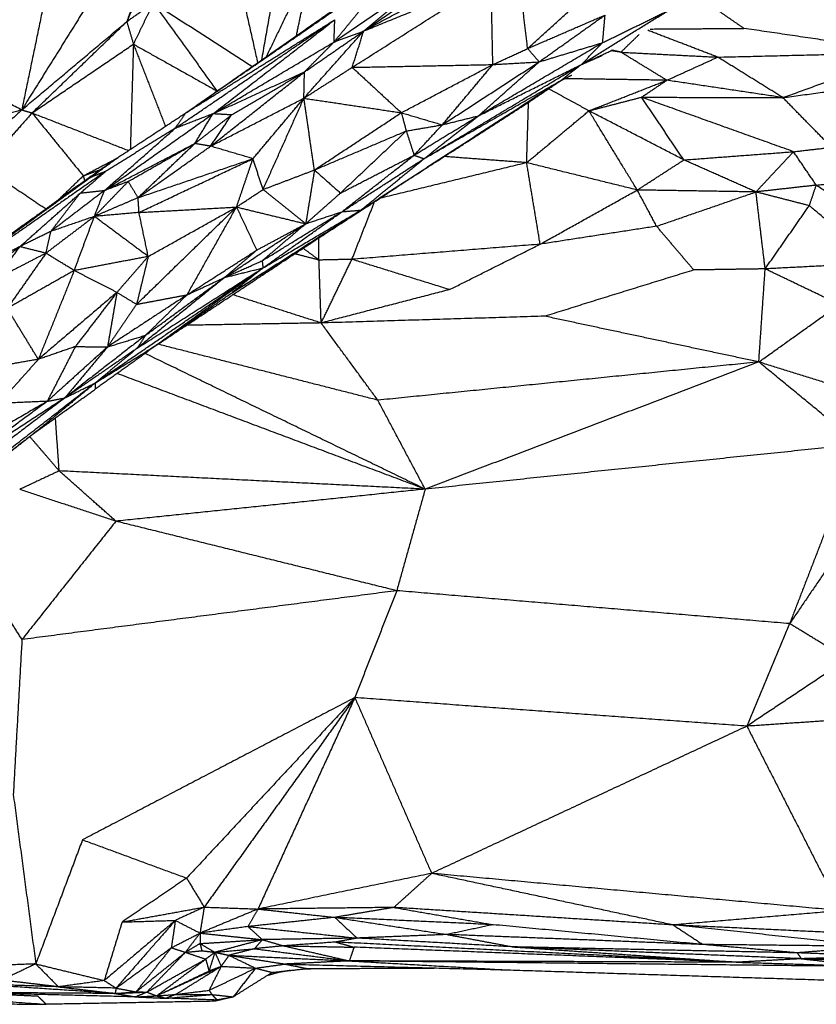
# Model space of a CAD drawing. Header units: millimetres. Extents: x 37.9 to 74.1, y 0 to 92.1.
# Tile 10 of 51: x 62.3 to 68.4, y 46.5 to 54.1. Entities that reach past the tile are written whole.
import ezdxf

# ---------------------------------------------------------------- set-up
doc = ezdxf.new("R2010")
doc.units = ezdxf.units.MM
doc.header["$MEASUREMENT"] = 0
doc.layers.add('Make2D$visible$lines', color=7, linetype='Continuous', true_color=0x000000)

msp = doc.modelspace()

# ---------------------------------------------------------------- linework, layer by layer
at = {"layer": 'Make2D$visible$lines'}
for points in [[(63.8458, 55.5959), (63.5013, 54.8187), (63.1569, 54.0414)], [(63.6336, 55.4144), (62.9947, 54.3912), (62.3559, 53.3679)], [(63.6336, 55.4144), (63.3952, 54.7279), (63.1569, 54.0414)], [(63.6087, 53.3458), (64.6718, 54.0882), (65.735, 54.8306)], [(64.3887, 54.8972), (64.2865, 54.3225), (64.1843, 53.7478)], [(63.6087, 53.3458), (64.6304, 54.0516), (65.6521, 54.7574)], [(63.9544, 54.623), (64.0547, 54.1752), (64.155, 53.7273)], [(64.9644, 53.9698), (65.3734, 54.2509), (65.7823, 54.5319)], [(64.2229, 53.7747), (64.3927, 54.1271), (64.5625, 54.4794)], [(64.5625, 54.4794), (64.5057, 54.206), (64.4489, 53.9326)], [(64.9644, 53.9698), (65.4479, 54.2323), (65.9313, 54.4948)], [(66.2148, 53.8361), (66.176, 54.1609), (66.1373, 54.4857)], [(62.5684, 54.3922), (62.0581, 54.0819), (61.5479, 53.7717)], [(62.5684, 54.3922), (62.4621, 53.8801), (62.3559, 53.3679)], [(64.738, 53.8856), (65.096, 54.1319), (65.454, 54.3782)], [(64.9644, 53.9698), (65.2092, 54.174), (65.454, 54.3782)], [(64.8765, 53.6923), (65.4061, 54.028), (65.9358, 54.3637)], [(64.9644, 53.9698), (65.4501, 54.1667), (65.9358, 54.3637)], [(65.9493, 53.7137), (65.9426, 54.0387), (65.9358, 54.3637)], [(66.2148, 53.8361), (66.4842, 54.0806), (66.7535, 54.3251)], [(63.1569, 54.0414), (63.2585, 54.1133), (63.36, 54.1851)], [(63.36, 54.1851), (63.2838, 54.0272), (63.2077, 53.8693)], [(63.36, 54.1851), (63.602, 53.8492), (63.8441, 53.5132)], [(63.36, 54.1851), (63.7372, 53.942), (64.1144, 53.699)], [(64.738, 53.8856), (64.8644, 54.04), (64.9908, 54.1944)], [(67.8641, 53.9896), (67.7247, 54.0859), (67.5854, 54.1823)], [(66.2148, 53.8361), (66.509, 53.9633), (66.8032, 54.0905)], [(66.3027, 53.7344), (66.5529, 53.9124), (66.8032, 54.0905)], [(66.6254, 53.7144), (66.9517, 53.9176), (67.278, 54.1208)], [(66.7844, 53.8799), (67.0312, 54.0003), (67.278, 54.1208)], [(66.8032, 54.0905), (66.7938, 53.9852), (66.7844, 53.8799)], [(62.3559, 53.3679), (62.7564, 53.7047), (63.1569, 54.0414)], [(62.4349, 53.3447), (62.7959, 53.693), (63.1569, 54.0414)], [(63.1569, 54.0414), (63.1823, 53.9554), (63.2077, 53.8693)], [(63.5241, 53.2258), (64.134, 53.6408), (64.7439, 54.0558)], [(63.6087, 53.3458), (64.1763, 53.7008), (64.7439, 54.0558)], [(63.8137, 53.3377), (64.2788, 53.6968), (64.7439, 54.0558)], [(64.738, 53.8856), (64.7409, 53.9707), (64.7439, 54.0558)], [(64.508, 53.4569), (64.7362, 53.7134), (64.9644, 53.9698)], [(64.5125, 53.6575), (64.7385, 53.8137), (64.9644, 53.9698)], [(64.738, 53.8856), (64.8512, 53.9277), (64.9644, 53.9698)], [(64.8765, 53.6923), (64.9204, 53.8311), (64.9644, 53.9698)], [(66.9266, 53.8078), (66.9956, 53.8756), (67.0645, 53.9433)], [(67.6649, 53.7703), (67.398, 53.8726), (67.1311, 53.975)], [(67.1484, 53.9847), (67.5063, 53.9872), (67.8641, 53.9896)], [(69.1123, 53.8056), (68.4882, 53.8976), (67.8641, 53.9896)], [(62.4349, 53.3447), (62.8213, 53.607), (63.2077, 53.8693)], [(63.2077, 53.8693), (63.1958, 53.4681), (63.184, 53.0669)], [(63.2077, 53.8693), (63.5259, 53.6913), (63.8441, 53.5132)], [(63.2077, 53.8693), (63.3297, 53.5561), (63.4518, 53.2428)], [(63.8137, 53.3377), (64.2758, 53.6117), (64.738, 53.8856)], [(64.5125, 53.6575), (64.6253, 53.7716), (64.738, 53.8856)], [(65.84, 53.3229), (66.3122, 53.6014), (66.7844, 53.8799)], [(66.3027, 53.7344), (66.5436, 53.8071), (66.7844, 53.8799)], [(66.6254, 53.7144), (66.7049, 53.7972), (66.7844, 53.8799)], [(65.9493, 53.7137), (66.0821, 53.7749), (66.2148, 53.8361)], [(66.2148, 53.8361), (66.2588, 53.7852), (66.3027, 53.7344)], [(66.6254, 53.7144), (66.7416, 53.7687), (66.8578, 53.823)], [(66.6455, 53.7232), (66.7136, 53.7527), (66.7817, 53.7822)], [(66.9266, 53.8078), (66.8885, 53.8137), (66.8503, 53.8195)], [(66.9266, 53.8078), (66.8922, 53.8154), (66.8578, 53.823)], [(66.9266, 53.8078), (67.2958, 53.7891), (67.6649, 53.7703)], [(67.2765, 53.5939), (67.1015, 53.7009), (66.9266, 53.8078)], [(67.6649, 53.7703), (68.3886, 53.7879), (69.1123, 53.8056)], [(68.1618, 53.4616), (68.637, 53.6336), (69.1123, 53.8056)], [(62.3559, 53.3679), (61.9519, 53.5698), (61.5479, 53.7717)], [(64.8765, 53.6923), (65.4129, 53.703), (65.9493, 53.7137)], [(65.2512, 53.3463), (65.6002, 53.53), (65.9493, 53.7137)], [(65.424, 52.9956), (66.0247, 53.355), (66.6254, 53.7144)], [(65.5636, 53.2538), (65.9332, 53.4941), (66.3027, 53.7344)], [(65.5636, 53.2538), (65.7565, 53.4838), (65.9493, 53.7137)], [(65.84, 53.3229), (66.0714, 53.5286), (66.3027, 53.7344)], [(65.846, 53.3259), (66.2357, 53.5202), (66.6254, 53.7144)], [(65.9493, 53.7137), (66.126, 53.7241), (66.3027, 53.7344)], [(66.465, 53.5904), (66.5452, 53.6524), (66.6254, 53.7144)], [(67.2765, 53.5939), (67.4707, 53.6821), (67.6649, 53.7703)], [(68.1618, 53.4616), (67.9134, 53.6159), (67.6649, 53.7703)], [(68.1618, 53.4616), (69.2326, 53.6056), (70.3035, 53.7496)], [(63.7965, 53.0909), (64.1545, 53.3742), (64.5125, 53.6575)], [(63.8137, 53.3377), (64.1631, 53.4976), (64.5125, 53.6575)], [(63.9564, 53.3297), (64.2345, 53.4936), (64.5125, 53.6575)], [(64.508, 53.4569), (64.6922, 53.5746), (64.8765, 53.6923)], [(64.508, 53.4569), (64.5103, 53.5572), (64.5125, 53.6575)], [(64.8765, 53.6923), (65.0638, 53.5193), (65.2512, 53.3463)], [(66.465, 53.5904), (66.5083, 53.6118), (66.5516, 53.6333)], [(64.943, 52.6033), (65.704, 53.0968), (66.465, 53.5904)], [(65.424, 52.9956), (65.9445, 53.293), (66.465, 53.5904)], [(66.2172, 53.4224), (66.326, 53.4962), (66.4348, 53.5699)], [(66.465, 53.5904), (66.4823, 53.5988), (66.4995, 53.6073)], [(67.2765, 53.5939), (66.8876, 53.5998), (66.4986, 53.6056)], [(66.6821, 53.3609), (66.9782, 53.477), (67.2742, 53.593)], [(67.083, 53.4644), (67.1797, 53.5292), (67.2765, 53.5939)], [(68.1618, 53.4616), (67.7191, 53.5278), (67.2765, 53.5939)], [(63.8269, 53.4982), (63.8355, 53.5057), (63.8441, 53.5132)], [(63.8367, 53.505), (63.8404, 53.5091), (63.8441, 53.5132)], [(63.8441, 53.5132), (63.8504, 53.5161), (63.8566, 53.519)], [(66.6821, 53.3609), (66.5283, 53.445), (66.3746, 53.5291)], [(63.7966, 53.091), (64.1523, 53.2739), (64.508, 53.4569)], [(64.1197, 52.9958), (64.3139, 53.2264), (64.508, 53.4569)], [(64.1962, 52.7605), (64.3521, 53.1087), (64.508, 53.4569)], [(64.5886, 52.9097), (64.5483, 53.1833), (64.508, 53.4569)], [(64.508, 53.4569), (64.8796, 53.4016), (65.2512, 53.3463)], [(65.0874, 52.6961), (65.6523, 53.0593), (66.2172, 53.4224)], [(66.2072, 52.965), (66.2144, 53.195), (66.2216, 53.425)], [(66.2172, 53.4224), (66.2194, 53.4237), (66.2216, 53.425)], [(66.6821, 53.3609), (66.8826, 53.4126), (67.083, 53.4644)], [(67.4067, 52.9863), (67.2448, 53.2253), (67.083, 53.4644)], [(68.2429, 53.0491), (67.663, 53.2567), (67.083, 53.4644)], [(67.083, 53.4644), (67.6224, 53.463), (68.1618, 53.4616)], [(68.5327, 53.0826), (68.3473, 53.2721), (68.1618, 53.4616)], [(62.3559, 53.3679), (62.0275, 53.0644), (61.6991, 52.7609)], [(62.3559, 53.3679), (62.0366, 53.2732), (61.7172, 53.1784)], [(62.4349, 53.3447), (62.2518, 53.1376), (62.0687, 52.9306)], [(62.3559, 53.3679), (62.3954, 53.3563), (62.4349, 53.3447)], [(62.4349, 53.3447), (62.8032, 53.2012), (63.1715, 53.0577)], [(62.4349, 53.3447), (62.6301, 53.1047), (62.8254, 52.8647)], [(62.9859, 52.7518), (63.3998, 53.0448), (63.8137, 53.3377)], [(63.0826, 53.0003), (63.3456, 53.1731), (63.6087, 53.3458)], [(63.5241, 53.2258), (63.5664, 53.2858), (63.6087, 53.3458)], [(63.8137, 53.3377), (63.6689, 53.2817), (63.5241, 53.2258)], [(63.676, 53.1116), (63.7448, 53.2246), (63.8137, 53.3377)], [(63.676, 53.1116), (63.8162, 53.2206), (63.9564, 53.3297)], [(63.7965, 53.0909), (63.8764, 53.2103), (63.9564, 53.3297)], [(63.9564, 53.3297), (63.885, 53.3337), (63.8137, 53.3377)], [(64.5886, 52.9097), (64.9199, 53.128), (65.2512, 53.3463)], [(65.2512, 53.3463), (65.4074, 53.3001), (65.5636, 53.2538)], [(65.2512, 53.3463), (65.27, 53.2768), (65.2889, 53.2072)], [(66.2072, 52.965), (66.4447, 53.1629), (66.6821, 53.3609)], [(67.0508, 52.7567), (66.8664, 53.0588), (66.6821, 53.3609)], [(67.4067, 52.9863), (67.0444, 53.1736), (66.6821, 53.3609)], [(65.2889, 53.2072), (65.4254, 53.2304), (65.5619, 53.2536)], [(65.3489, 53.0223), (65.5944, 53.1726), (65.84, 53.3229)], [(65.3489, 53.0224), (65.4563, 53.1381), (65.5636, 53.2538)], [(65.424, 52.9956), (65.632, 53.1592), (65.84, 53.3229)], [(65.5636, 53.2538), (65.7018, 53.2884), (65.84, 53.3229)], [(62.9859, 52.7518), (63.255, 52.9888), (63.5241, 53.2258)], [(63.5241, 53.2258), (63.2595, 53.0621), (62.995, 52.8985)], [(64.5886, 52.9097), (64.9388, 53.0585), (65.2889, 53.2072)], [(64.787, 52.7335), (65.038, 52.9704), (65.2889, 53.2072)], [(65.2889, 53.2072), (65.3188, 53.115), (65.3487, 53.0227)], [(62.9859, 52.7518), (63.3309, 52.9317), (63.676, 53.1116)], [(63.1679, 52.8218), (63.4219, 52.9667), (63.676, 53.1116)], [(63.2434, 52.6982), (63.4597, 52.9049), (63.676, 53.1116)], [(63.7965, 53.0909), (63.7362, 53.1012), (63.676, 53.1116)], [(63.2434, 52.6982), (63.5199, 52.8946), (63.7965, 53.0909)], [(64.1197, 52.9958), (63.9582, 53.0433), (63.7967, 53.0908)], [(67.4084, 52.9864), (67.8257, 53.0178), (68.2429, 53.0491)], [(67.9563, 52.742), (68.0996, 52.8956), (68.2429, 53.0491)], [(68.2429, 53.0491), (68.3878, 53.0658), (68.5327, 53.0826)], [(68.4165, 52.7936), (68.3297, 52.9213), (68.2429, 53.0491)], [(63.0826, 53.0003), (62.9155, 52.8831), (62.7485, 52.766)], [(62.8254, 52.8647), (62.9541, 52.9323), (63.0827, 53)], [(62.884, 52.8544), (62.9833, 52.9273), (63.0826, 53.0003)], [(63.2434, 52.6982), (63.6815, 52.847), (64.1197, 52.9958)], [(63.2504, 52.5854), (63.6851, 52.7906), (64.1197, 52.9958)], [(63.9942, 52.6268), (64.057, 52.8113), (64.1197, 52.9958)], [(64.1962, 52.7605), (64.158, 52.8782), (64.1197, 52.9958)], [(64.787, 52.7335), (65.0679, 52.8779), (65.3488, 53.0223)], [(64.7988, 52.5913), (65.0738, 52.8068), (65.3489, 53.0223)], [(64.7988, 52.5913), (65.1114, 52.7935), (65.424, 52.9956)], [(64.943, 52.6033), (65.1835, 52.7994), (65.424, 52.9956)], [(66.2072, 52.965), (65.6476, 52.8294), (65.0879, 52.6939)], [(65.3489, 53.0223), (65.3864, 53.0089), (65.424, 52.9956)], [(66.2072, 52.965), (65.8929, 52.9884), (65.5786, 53.0119)], [(67.0508, 52.7567), (66.629, 52.8609), (66.2072, 52.965)], [(66.3104, 52.3434), (66.2588, 52.6542), (66.2072, 52.965)], [(67.0508, 52.7567), (67.2287, 52.8715), (67.4067, 52.9863)], [(67.9563, 52.742), (67.6815, 52.8642), (67.4067, 52.9863)], [(62.995, 52.8985), (62.3737, 52.4651), (61.7524, 52.0317)], [(62.0687, 52.9306), (62.3048, 52.7715), (62.5409, 52.6124)], [(62.7995, 52.7308), (62.8972, 52.8146), (62.995, 52.8985)], [(62.8254, 52.8647), (62.8925, 52.8893), (62.9595, 52.914)], [(62.995, 52.8985), (62.9395, 52.8764), (62.884, 52.8544)], [(64.1962, 52.7605), (64.3924, 52.8351), (64.5886, 52.9097)], [(64.5886, 52.9097), (64.5553, 52.7045), (64.522, 52.4992)], [(64.5886, 52.9097), (64.6878, 52.8216), (64.787, 52.7335)], [(62.8463, 52.8276), (62.2163, 52.3801), (61.5863, 51.9327)], [(62.884, 52.8544), (62.3182, 52.443), (61.7524, 52.0317)], [(62.8254, 52.8647), (62.7329, 52.7753), (62.6404, 52.686)], [(62.884, 52.8544), (62.8163, 52.8102), (62.7485, 52.766)], [(62.8254, 52.8647), (62.8304, 52.8458), (62.8354, 52.8269)], [(62.91, 52.5551), (63.0389, 52.6885), (63.1679, 52.8218)], [(63.1679, 52.8218), (63.0769, 52.7868), (62.9859, 52.7518)], [(63.2434, 52.6982), (63.2056, 52.76), (63.1679, 52.8218)], [(65.1544, 52.737), (65.2193, 52.7799), (65.2843, 52.8228)], [(68.4165, 52.7936), (68.5614, 52.8103), (68.7063, 52.8271)], [(62.3408, 52.3245), (62.5702, 52.5276), (62.7995, 52.7308)], [(62.7485, 52.7659), (62.6112, 52.6644), (62.4739, 52.5629)], [(62.9859, 52.7518), (62.782, 52.5964), (62.5782, 52.441)], [(62.5782, 52.441), (62.6889, 52.5859), (62.7995, 52.7308)], [(62.9859, 52.7518), (62.8927, 52.7413), (62.7995, 52.7308)], [(62.91, 52.5551), (62.9479, 52.6534), (62.9859, 52.7518)], [(63.9942, 52.6268), (64.0952, 52.6937), (64.1962, 52.7605)], [(64.1962, 52.7605), (64.3591, 52.6299), (64.522, 52.4992)], [(64.522, 52.4992), (64.6545, 52.6164), (64.787, 52.7335)], [(64.943, 52.6033), (65.0487, 52.6701), (65.1544, 52.737)], [(66.3104, 52.3434), (66.6806, 52.55), (67.0508, 52.7567)], [(67.1985, 52.4804), (67.1246, 52.6186), (67.0508, 52.7567)], [(67.9563, 52.742), (67.5035, 52.7494), (67.0508, 52.7567)], [(67.1985, 52.4804), (67.5774, 52.6112), (67.9563, 52.742)], [(68.4165, 52.7936), (68.1864, 52.7678), (67.9563, 52.742)], [(68.0266, 52.1551), (67.9914, 52.4485), (67.9563, 52.742)], [(68.3632, 52.6372), (68.1597, 52.6896), (67.9563, 52.742)], [(68.3632, 52.6372), (68.3899, 52.7154), (68.4165, 52.7936)], [(69.0611, 52.3629), (68.7388, 52.5782), (68.4165, 52.7936)], [(63.2434, 52.6982), (63.0767, 52.6267), (62.91, 52.5551)], [(63.2504, 52.5855), (63.2469, 52.6419), (63.2434, 52.6982)], [(64.6146, 52.387), (64.8519, 52.5408), (65.0892, 52.6947)], [(64.8746, 52.2279), (64.9609, 52.4477), (65.0472, 52.6675)], [(63.2503, 52.5854), (63.0802, 52.5702), (62.91, 52.5551)], [(63.232, 51.8848), (63.6131, 52.2558), (63.9942, 52.6268)], [(63.2504, 52.5854), (63.6223, 52.6061), (63.9942, 52.6268)], [(63.3206, 52.2496), (63.2855, 52.4175), (63.2504, 52.5854)], [(63.3206, 52.2496), (63.6574, 52.4382), (63.9942, 52.6268)], [(63.6175, 51.9575), (63.8058, 52.2922), (63.9942, 52.6268)], [(63.9597, 51.9736), (64.4514, 52.2885), (64.943, 52.6033)], [(63.9942, 52.6268), (64.0713, 52.4625), (64.1484, 52.2982)], [(63.9942, 52.6268), (64.2581, 52.563), (64.522, 52.4992)], [(64.1896, 52.2167), (64.4942, 52.404), (64.7988, 52.5913)], [(64.1959, 52.1622), (64.5695, 52.3828), (64.943, 52.6033)], [(64.1959, 52.1622), (64.4973, 52.3768), (64.7988, 52.5913)], [(64.522, 52.4992), (64.6604, 52.5453), (64.7988, 52.5913)], [(64.943, 52.6033), (64.7788, 52.4951), (64.6146, 52.387)], [(64.7988, 52.5913), (64.8709, 52.5973), (64.943, 52.6033)], [(68.0266, 52.1551), (68.1949, 52.3961), (68.3632, 52.6372)], [(68.8837, 52.199), (68.6234, 52.4181), (68.3632, 52.6372)], [(62.91, 52.5551), (62.7252, 52.4149), (62.5404, 52.2747)], [(62.91, 52.5551), (62.7441, 52.4981), (62.5782, 52.441)], [(62.7562, 52.1424), (62.8331, 52.3487), (62.91, 52.5551)], [(63.3206, 52.2496), (63.1153, 52.4023), (62.91, 52.5551)], [(63.9033, 52.0898), (64.2126, 52.2945), (64.522, 52.4992)], [(64.1484, 52.2982), (64.3352, 52.3987), (64.522, 52.4992)], [(64.1896, 52.2167), (64.3558, 52.358), (64.522, 52.4992)], [(62.5782, 52.441), (62.4595, 52.3828), (62.3408, 52.3245)], [(62.5403, 52.2746), (62.5593, 52.3578), (62.5782, 52.441)], [(67.1985, 52.4804), (66.7544, 52.4119), (66.3104, 52.3434)], [(67.4817, 52.1468), (67.3401, 52.3136), (67.1985, 52.4804)], [(63.4024, 51.5858), (64.0046, 51.9838), (64.6069, 52.3818)], [(63.9597, 51.9736), (64.2872, 52.1803), (64.6146, 52.387)], [(64.6233, 52.2222), (64.623, 52.3072), (64.6228, 52.3922)], [(62.3408, 52.3245), (62.0466, 52.1781), (61.7524, 52.0317)], [(62.3408, 52.3245), (62.1036, 52.1359), (61.8663, 51.9474)], [(62.1643, 52.0804), (62.2526, 52.2025), (62.3408, 52.3245)], [(62.5403, 52.2746), (62.3523, 52.1775), (62.1643, 52.0804)], [(62.5403, 52.2746), (62.3927, 52.0642), (62.2451, 51.8537)], [(62.5403, 52.2746), (62.4406, 52.2996), (62.3408, 52.3245)], [(62.7562, 52.1424), (62.6483, 52.2085), (62.5404, 52.2746)], [(63.6175, 51.9575), (63.8829, 52.1279), (64.1484, 52.2982)], [(63.9033, 52.0898), (64.0258, 52.194), (64.1484, 52.2982)], [(64.6233, 52.2222), (64.5627, 52.2674), (64.5021, 52.3126)], [(66.3104, 52.3434), (65.5932, 52.2857), (64.8759, 52.228)], [(65.619, 51.997), (65.9647, 52.1702), (66.3104, 52.3434)], [(63.3206, 52.2496), (63.0384, 52.196), (62.7562, 52.1424)], [(63.3206, 52.2496), (63.2013, 52.1128), (63.0819, 51.976)], [(63.3206, 52.2496), (63.2763, 52.0672), (63.232, 51.8848)], [(63.9033, 52.0898), (64.0464, 52.1533), (64.1896, 52.2167)], [(64.1896, 52.2167), (64.1927, 52.1895), (64.1959, 52.1622)], [(64.6233, 52.2222), (64.5305, 52.2461), (64.4376, 52.27)], [(64.8746, 52.2279), (64.7489, 52.225), (64.6233, 52.2222)], [(64.6397, 51.7426), (64.6315, 51.9824), (64.6233, 52.2222)], [(64.6397, 51.7426), (64.7571, 51.9852), (64.8746, 52.2279)], [(65.619, 51.997), (65.2468, 52.1124), (64.8746, 52.2279)], [(68.8837, 52.199), (68.4551, 52.177), (68.0266, 52.1551)], [(62.7562, 52.1424), (62.5006, 51.998), (62.2451, 51.8537)], [(62.7562, 52.1424), (62.6193, 51.8037), (62.4824, 51.4651)], [(63.0819, 51.976), (62.919, 52.0592), (62.7562, 52.1424)], [(62.9163, 51.2848), (63.5561, 51.7235), (64.1959, 52.1622)], [(63.2371, 51.5505), (63.7165, 51.8564), (64.1959, 52.1622)], [(64.1959, 52.1622), (63.7991, 51.874), (63.4024, 51.5858)], [(63.9033, 52.0898), (64.0496, 52.126), (64.1959, 52.1622)], [(64.1959, 52.1622), (64.0778, 52.0679), (63.9597, 51.9736)], [(67.4817, 52.1468), (66.9135, 51.9704), (66.3453, 51.794)], [(68.0266, 52.1551), (67.7541, 52.1509), (67.4817, 52.1468)], [(67.9783, 51.4449), (68.0024, 51.8), (68.0266, 52.1551)], [(68.5928, 51.8838), (68.3097, 52.0194), (68.0266, 52.1551)], [(63.9033, 52.0898), (63.5702, 51.8202), (63.2371, 51.5505)], [(63.3009, 51.6492), (63.6021, 51.8695), (63.9033, 52.0898)], [(63.6175, 51.9575), (63.7604, 52.0237), (63.9033, 52.0898)], [(63.0819, 51.976), (62.7822, 51.7205), (62.4824, 51.4651)], [(63.0819, 51.976), (62.9233, 51.7692), (62.7648, 51.5625)], [(63.0819, 51.976), (63.0461, 51.768), (63.0102, 51.56)], [(63.0819, 51.976), (63.1569, 51.9304), (63.232, 51.8848)], [(63.4024, 51.5858), (63.6811, 51.7797), (63.9597, 51.9736)], [(65.619, 51.997), (65.1293, 51.8698), (64.6397, 51.7426)], [(63.6175, 51.9575), (63.3139, 51.7588), (63.0102, 51.56)], [(63.232, 51.8848), (63.4247, 51.9212), (63.6175, 51.9575)], [(63.6175, 51.9575), (63.4592, 51.8034), (63.3009, 51.6492)], [(64.6397, 51.7426), (64.3024, 51.8501), (63.9651, 51.9577)], [(62.4824, 51.4651), (62.3638, 51.6594), (62.2451, 51.8537)], [(63.232, 51.8848), (63.1211, 51.7224), (63.0102, 51.56)], [(67.9783, 51.4449), (68.2856, 51.6643), (68.5928, 51.8838)], [(66.3453, 51.794), (65.4925, 51.7683), (64.6397, 51.7426)], [(67.9783, 51.4449), (67.1618, 51.6195), (66.3453, 51.794)], [(64.6397, 51.7426), (64.1261, 51.7337), (63.6126, 51.7248)], [(65.072, 51.1535), (64.8558, 51.448), (64.6397, 51.7426)], [(63.3009, 51.6492), (62.9929, 51.41), (62.685, 51.1709)], [(63.0102, 51.56), (63.1556, 51.6046), (63.3009, 51.6492)], [(63.3009, 51.6492), (63.269, 51.5999), (63.2371, 51.5505)], [(62.7648, 51.5625), (62.6236, 51.5138), (62.4824, 51.4651)], [(62.7648, 51.5625), (62.6575, 51.3537), (62.5503, 51.145)], [(63.0102, 51.56), (62.7803, 51.3525), (62.5503, 51.145)], [(63.0102, 51.56), (62.8476, 51.3655), (62.685, 51.1709)], [(63.2371, 51.5505), (62.961, 51.3607), (62.685, 51.1709)], [(62.7648, 51.5625), (62.8875, 51.5613), (63.0102, 51.56)], [(62.9163, 51.2848), (63.1594, 51.4353), (63.4024, 51.5858)], [(63.2371, 51.5505), (63.0767, 51.4177), (62.9163, 51.2848)], [(63.4024, 51.5858), (63.1595, 51.4115), (62.9165, 51.2371)], [(65.072, 51.1535), (64.2335, 51.367), (63.395, 51.5806)], [(62.4824, 51.4651), (62.2015, 51.417), (61.9206, 51.3689)], [(62.4824, 51.4651), (62.3327, 51.2971), (62.183, 51.129)], [(65.433, 50.4749), (64.3647, 50.9923), (63.2964, 51.5098)], [(67.9783, 51.4449), (66.5251, 51.2992), (65.072, 51.1535)], [(67.9783, 51.4449), (66.7057, 50.9599), (65.433, 50.4749)], [(68.7651, 51.2), (68.3717, 51.3224), (67.9783, 51.4449)], [(68.7416, 50.8168), (68.36, 51.1308), (67.9783, 51.4449)], [(65.433, 50.4749), (64.2583, 50.916), (63.0836, 51.357)], [(62.9163, 51.2848), (62.0283, 50.5943), (61.1403, 49.9037)], [(62.9163, 51.2848), (62.6954, 51.1025), (62.4744, 50.9201)], [(62.4744, 50.9201), (62.6955, 51.0786), (62.9165, 51.2371)], [(62.685, 51.1709), (62.8006, 51.2279), (62.9163, 51.2848)], [(62.9163, 51.2848), (62.9164, 51.261), (62.9165, 51.2371)], [(62.685, 51.1709), (61.9546, 50.6199), (61.2241, 50.0689)], [(62.685, 51.1709), (62.2769, 50.9055), (61.8689, 50.6402)], [(62.5503, 51.145), (62.6176, 51.1579), (62.685, 51.1709)], [(65.433, 50.4749), (65.2525, 50.8142), (65.072, 51.1535)], [(62.5503, 51.145), (62.1184, 50.8927), (61.6866, 50.6404)], [(62.5503, 51.145), (62.2096, 50.8926), (61.8689, 50.6402)], [(62.5503, 51.145), (62.3666, 51.137), (62.183, 51.129)], [(62.7312, 51.1032), (62.5809, 50.9946), (62.4307, 50.886)], [(62.6416, 50.6143), (62.6274, 50.8161), (62.6132, 51.0179)], [(62.4744, 50.9201), (62.1418, 50.6609), (61.8093, 50.4017)], [(62.3966, 50.8589), (62.2064, 50.709), (62.0162, 50.5592)], [(62.6416, 50.6143), (62.5295, 50.745), (62.4173, 50.8757)], [(68.7416, 50.8168), (67.0873, 50.6459), (65.433, 50.4749)], [(68.7416, 50.8168), (68.4774, 50.1329), (68.2132, 49.449)], [(62.6416, 50.6143), (62.4909, 50.5436), (62.3403, 50.473)], [(63.0739, 50.2304), (62.8577, 50.4223), (62.6416, 50.6143)], [(65.433, 50.4749), (64.0373, 50.5446), (62.6416, 50.6143)], [(63.0739, 50.2304), (62.7072, 50.3516), (62.3405, 50.4729)], [(65.433, 50.4749), (64.2534, 50.3527), (63.0739, 50.2304)], [(65.433, 50.4749), (65.3245, 50.0876), (65.216, 49.7003)], [(63.0739, 50.2304), (62.7156, 49.7792), (62.3574, 49.3279)], [(65.216, 49.7003), (64.145, 49.9653), (63.0739, 50.2304)], [(68.643, 50.0804), (68.4281, 49.7647), (68.2132, 49.449)], [(62.3574, 49.3279), (62.2142, 49.5566), (62.071, 49.7853)], [(65.216, 49.7003), (63.7867, 49.5141), (62.3574, 49.3279)], [(65.216, 49.7003), (65.0564, 49.2925), (64.8967, 48.8847)], [(68.2132, 49.449), (66.7146, 49.5746), (65.216, 49.7003)], [(68.2132, 49.449), (68.0501, 49.0579), (67.887, 48.6667)], [(68.657, 49.1791), (68.4351, 49.314), (68.2132, 49.449)], [(62.3574, 49.3279), (62.3243, 48.7363), (62.2913, 48.1448)], [(68.657, 49.1791), (68.272, 48.9229), (67.887, 48.6667)], [(64.8967, 48.8847), (63.858, 48.3424), (62.8193, 47.8002)], [(64.8967, 48.8847), (64.2551, 48.1964), (63.6135, 47.508)], [(64.8967, 48.8847), (64.3221, 48.0857), (63.7475, 47.2866)], [(64.8967, 48.8847), (64.5273, 48.0785), (64.1579, 47.2723)], [(67.887, 48.6667), (66.3919, 48.7757), (64.8967, 48.8847)], [(64.8967, 48.8847), (65.1894, 48.2143), (65.4822, 47.5439)], [(68.6627, 48.7191), (68.2749, 48.6929), (67.887, 48.6667)], [(67.887, 48.6667), (66.6846, 48.1053), (65.4822, 47.5439)], [(67.887, 48.6667), (68.246, 47.9631), (68.6049, 47.2595)], [(62.2913, 48.1448), (62.3772, 47.4991), (62.4631, 46.8535)], [(62.8193, 47.8002), (62.6412, 47.3268), (62.4631, 46.8535)], [(62.8193, 47.8002), (63.2164, 47.6541), (63.6135, 47.508)], [(65.4822, 47.5439), (64.8201, 47.4081), (64.1579, 47.2723)], [(65.4822, 47.5439), (65.3383, 47.4141), (65.1944, 47.2844)], [(67.3249, 47.1506), (66.4035, 47.3473), (65.4822, 47.5439)], [(68.6049, 47.2595), (67.0435, 47.4017), (65.4822, 47.5439)], [(63.6135, 47.508), (63.3674, 47.3406), (63.1212, 47.1732)], [(63.6135, 47.508), (63.6805, 47.3973), (63.7475, 47.2866)], [(63.1212, 47.1732), (63.4344, 47.2299), (63.7475, 47.2866)], [(63.7475, 47.2866), (63.6375, 47.2362), (63.5275, 47.1857)], [(63.7475, 47.2866), (63.7315, 47.1876), (63.7156, 47.0885)], [(64.1579, 47.2723), (63.9368, 47.1804), (63.7156, 47.0885)], [(63.7475, 47.2866), (63.9527, 47.2795), (64.1579, 47.2723)], [(64.1579, 47.2723), (64.1197, 47.2053), (64.0815, 47.1383)], [(65.1944, 47.2844), (64.6762, 47.2783), (64.1579, 47.2723)], [(64.1579, 47.2723), (64.4508, 47.2405), (64.7437, 47.2087)], [(65.1944, 47.2844), (64.969, 47.2465), (64.7437, 47.2087)], [(65.1944, 47.2844), (65.5726, 47.2185), (65.9508, 47.1527)], [(67.3249, 47.1506), (66.2597, 47.2175), (65.1944, 47.2844)], [(68.6049, 47.2595), (67.9649, 47.2051), (67.3249, 47.1506)], [(63.5275, 47.1857), (63.2563, 46.9561), (62.985, 46.7266)], [(63.1212, 47.1732), (63.0531, 46.9499), (62.985, 46.7266)], [(63.5275, 47.1857), (63.3014, 46.9273), (63.0753, 46.6689)], [(63.1212, 47.1732), (63.3244, 47.1794), (63.5275, 47.1857)], [(63.5275, 47.1857), (63.5122, 47.0814), (63.4969, 46.9772)], [(63.5275, 47.1857), (63.6215, 47.1371), (63.7156, 47.0885)], [(64.7437, 47.2087), (64.4126, 47.1735), (64.0815, 47.1383)], [(65.9508, 47.1527), (65.3472, 47.1807), (64.7437, 47.2087)], [(64.7437, 47.2087), (65.1719, 47.1432), (65.6001, 47.0778)], [(64.7437, 47.2087), (64.8288, 47.1296), (64.9139, 47.0505)], [(64.0815, 47.1383), (63.8985, 47.1134), (63.7156, 47.0885)], [(64.0815, 47.1383), (64.1362, 47.0885), (64.191, 47.0387)], [(64.0815, 47.1383), (64.4977, 47.0944), (64.9139, 47.0505)], [(65.9508, 47.1527), (65.7755, 47.1152), (65.6001, 47.0778)], [(67.5522, 47.0014), (66.7515, 47.0771), (65.9508, 47.1527)], [(68.5211, 47.0937), (67.923, 47.1222), (67.3249, 47.1506)], [(68.8834, 46.9873), (68.1041, 47.069), (67.3249, 47.1506)], [(67.3249, 47.1506), (67.4385, 47.076), (67.5522, 47.0014)], [(63.4969, 46.9772), (63.6062, 47.0328), (63.7156, 47.0885)], [(63.7156, 47.0885), (63.6599, 47.0153), (63.6043, 46.9421)], [(63.7156, 47.0885), (63.7158, 47.0486), (63.716, 47.0087)], [(63.7156, 47.0885), (63.9533, 47.0636), (64.191, 47.0387)], [(63.716, 47.0087), (63.9535, 47.0237), (64.191, 47.0387)], [(64.191, 47.0387), (64.0102, 46.9904), (63.8294, 46.942)], [(64.191, 47.0387), (64.1614, 47.0041), (64.1317, 46.9694)], [(64.9139, 47.0505), (64.5524, 47.0446), (64.191, 47.0387)], [(64.191, 47.0387), (64.2722, 47.0151), (64.3535, 46.9915)], [(64.7509, 47.0202), (64.5522, 47.0059), (64.3535, 46.9915)], [(64.9139, 47.0505), (64.8324, 47.0353), (64.7509, 47.0202)], [(64.7509, 47.0202), (64.8207, 47.0006), (64.8905, 46.9811)], [(67.8188, 46.8664), (66.2848, 46.9433), (64.7509, 47.0202)], [(65.6001, 47.0778), (65.257, 47.0642), (64.9139, 47.0505)], [(66.1041, 46.9833), (65.509, 47.0169), (64.9139, 47.0505)], [(65.6001, 47.0778), (65.8521, 47.0306), (66.1041, 46.9833)], [(67.5522, 47.0014), (66.5761, 47.0396), (65.6001, 47.0778)], [(63.0753, 46.6689), (63.2861, 46.823), (63.4969, 46.9772)], [(63.4969, 46.9772), (63.3623, 46.8087), (63.2276, 46.6403)], [(63.2276, 46.6403), (63.4159, 46.7912), (63.6043, 46.9421)], [(63.4969, 46.9772), (63.5506, 46.9596), (63.6043, 46.9421)], [(63.716, 47.0087), (63.6602, 46.9754), (63.6043, 46.9421)], [(63.6043, 46.9421), (63.667, 46.9482), (63.7298, 46.9542)], [(63.6043, 46.9421), (63.6816, 46.9162), (63.759, 46.8903)], [(63.716, 47.0087), (63.723, 46.9815), (63.73, 46.9543)], [(63.716, 47.0087), (63.7727, 46.9754), (63.8293, 46.9421)], [(63.73, 46.9543), (63.7797, 46.9482), (63.8293, 46.942)], [(63.8294, 46.942), (63.7942, 46.9162), (63.759, 46.8903)], [(63.8294, 46.942), (63.8068, 46.8709), (63.7842, 46.7998)], [(63.8294, 46.942), (63.9806, 46.9557), (64.1317, 46.9694)], [(63.8294, 46.942), (63.8534, 46.8887), (63.8773, 46.8354)], [(63.8294, 46.942), (63.8829, 46.9307), (63.9364, 46.9194)], [(64.1317, 46.9694), (64.0342, 46.9444), (63.9367, 46.9195)], [(64.3535, 46.9915), (64.2426, 46.9805), (64.1317, 46.9694)], [(64.1317, 46.9694), (64.4931, 46.923), (64.8544, 46.8766)], [(64.3535, 46.9915), (64.604, 46.9341), (64.8544, 46.8766)], [(64.3535, 46.9915), (64.622, 46.9863), (64.8905, 46.9811)], [(64.8905, 46.9811), (64.8725, 46.9289), (64.8544, 46.8766)], [(67.8188, 46.8664), (66.3547, 46.9237), (64.8905, 46.9811)], [(68.2712, 46.9378), (67.1877, 46.9606), (66.1041, 46.9833)], [(66.1041, 46.9833), (66.9614, 46.9248), (67.8188, 46.8664)], [(68.3021, 46.8931), (67.2031, 46.9382), (66.1041, 46.9833)], [(68.8834, 46.9873), (68.2178, 46.9944), (67.5522, 47.0014)], [(68.2712, 46.9378), (67.9117, 46.9696), (67.5522, 47.0014)], [(68.8834, 46.9873), (68.5773, 46.9626), (68.2712, 46.9378)], [(63.6009, 46.9385), (63.4555, 46.7887), (63.3101, 46.6388)], [(63.3101, 46.6388), (63.5346, 46.7645), (63.759, 46.8903)], [(63.3844, 46.6097), (63.5717, 46.75), (63.759, 46.8903)], [(63.759, 46.8903), (63.7716, 46.8451), (63.7842, 46.7998)], [(63.9364, 46.9194), (63.9069, 46.8774), (63.8773, 46.8354)], [(63.9365, 46.9194), (64.0377, 46.8703), (64.139, 46.8212)], [(63.9366, 46.9194), (64.1503, 46.8858), (64.364, 46.8523)], [(63.9366, 46.9194), (64.3955, 46.898), (64.8544, 46.8766)], [(64.8544, 46.8766), (64.6092, 46.8644), (64.364, 46.8523)], [(64.8544, 46.8766), (65.4452, 46.8428), (66.0361, 46.8089)], [(68.8508, 46.8334), (66.8526, 46.855), (64.8544, 46.8766)], [(67.8188, 46.8664), (66.3366, 46.8715), (64.8544, 46.8766)], [(68.3021, 46.8931), (68.0604, 46.8797), (67.8188, 46.8664)], [(67.8188, 46.8664), (68.3348, 46.8499), (68.8508, 46.8334)], [(68.2712, 46.9378), (68.2867, 46.9154), (68.3021, 46.8931)], [(68.9832, 46.9114), (68.6272, 46.9246), (68.2712, 46.9378)], [(68.9832, 46.9114), (68.6427, 46.9022), (68.3021, 46.8931)], [(68.3021, 46.8931), (68.5765, 46.8632), (68.8508, 46.8334)], [(68.3021, 46.8931), (68.8664, 46.881), (69.4306, 46.8689)], [(62.4631, 46.8535), (62.2577, 46.8457), (62.0522, 46.8378)], [(62.4631, 46.8535), (62.3321, 46.7916), (62.201, 46.7298)], [(62.4631, 46.8535), (62.5494, 46.7663), (62.6358, 46.679)], [(62.4631, 46.8535), (62.7241, 46.7901), (62.985, 46.7266)], [(63.3844, 46.6097), (63.5843, 46.7047), (63.7842, 46.7998)], [(63.4354, 46.6331), (63.6564, 46.7342), (63.8773, 46.8354)], [(63.5305, 46.6209), (63.7039, 46.7281), (63.8773, 46.8354)], [(63.7842, 46.7998), (63.8308, 46.8176), (63.8773, 46.8354)], [(63.8773, 46.8354), (63.8313, 46.7437), (63.7852, 46.6521)], [(63.7852, 46.6521), (63.9621, 46.7367), (64.139, 46.8212)], [(63.8773, 46.8354), (64.0082, 46.8283), (64.139, 46.8212)], [(64.139, 46.8212), (64.0541, 46.7118), (63.9693, 46.6024)], [(64.139, 46.8212), (64.2515, 46.8367), (64.3639, 46.8523)], [(64.139, 46.8212), (64.2027, 46.8049), (64.2663, 46.7885)], [(64.3451, 46.7972), (64.2858, 46.7804), (64.2266, 46.7635)], [(64.2665, 46.7885), (64.3996, 46.8033), (64.5328, 46.818)], [(64.4046, 46.8038), (64.3604, 46.7964), (64.3161, 46.789)], [(64.364, 46.8523), (65.2, 46.8306), (66.0361, 46.8089)], [(64.3641, 46.8523), (64.4484, 46.8352), (64.5328, 46.818)], [(64.5051, 46.815), (64.5455, 46.8166), (64.5859, 46.8183)], [(64.5328, 46.818), (65.025, 46.8202), (65.5173, 46.8224)], [(66.0361, 46.8089), (67.5664, 46.7603), (69.0966, 46.7117)], [(62.6358, 46.679), (62.4184, 46.7044), (62.2011, 46.7298)], [(62.985, 46.7266), (62.8104, 46.7028), (62.6358, 46.679)], [(62.985, 46.7266), (63.0301, 46.6977), (63.0753, 46.6689)], [(64.2665, 46.7885), (64.1179, 46.6955), (63.9693, 46.6024)], [(61.0748, 46.6509), (61.8087, 46.5982), (62.5426, 46.5454)], [(62.6358, 46.679), (62.3042, 46.6901), (61.9726, 46.7012)], [(63.0515, 46.6293), (62.512, 46.6652), (61.9726, 46.7012)], [(63.0753, 46.6689), (62.8555, 46.674), (62.6358, 46.679)], [(62.6358, 46.679), (62.8522, 46.6536), (63.0687, 46.6281)], [(63.0753, 46.6689), (63.072, 46.6485), (63.0687, 46.6281)], [(63.0687, 46.6281), (63.1481, 46.6342), (63.2276, 46.6403)], [(63.0753, 46.6689), (63.1514, 46.6546), (63.2276, 46.6403)], [(63.2276, 46.6403), (63.2689, 46.6395), (63.3101, 46.6388)], [(63.5305, 46.6209), (63.6579, 46.6365), (63.7852, 46.6521)], [(63.7852, 46.6521), (63.7955, 46.6361), (63.8057, 46.62)], [(61.8824, 46.6353), (62.1799, 46.6222), (62.4774, 46.6091)], [(63.0687, 46.6281), (62.4755, 46.6317), (61.8824, 46.6353)], [(63.2264, 46.6019), (62.5544, 46.6186), (61.8824, 46.6353)], [(62.4774, 46.6091), (62.51, 46.5773), (62.5426, 46.5454)], [(63.8273, 46.5688), (63.185, 46.5571), (62.5426, 46.5454)], [(63.0687, 46.6281), (63.1894, 46.6335), (63.3101, 46.6388)], [(63.0687, 46.6281), (63.1475, 46.615), (63.2263, 46.6019)], [(63.3101, 46.6388), (63.2683, 46.6203), (63.2264, 46.6019)], [(63.2264, 46.6019), (63.3054, 46.6058), (63.3844, 46.6097)], [(63.2264, 46.6019), (63.3409, 46.5967), (63.4554, 46.5916)], [(63.3101, 46.6388), (63.3472, 46.6242), (63.3844, 46.6097)], [(63.3844, 46.6097), (63.4574, 46.6153), (63.5305, 46.6209)], [(63.3844, 46.6097), (63.4199, 46.6006), (63.4554, 46.5916)], [(63.3957, 46.6149), (63.3979, 46.6159), (63.4001, 46.6169)], [(63.5305, 46.6209), (63.493, 46.6062), (63.4554, 46.5916)], [(63.4554, 46.5916), (63.6288, 46.6057), (63.8022, 46.6197)], [(63.4962, 46.5939), (63.6701, 46.587), (63.844, 46.5801)], [(63.5305, 46.6209), (63.6681, 46.6204), (63.8057, 46.62)], [(63.8057, 46.62), (63.8875, 46.6112), (63.9693, 46.6024)], [(63.8064, 46.6192), (63.8252, 46.5997), (63.844, 46.5801)], [(63.9693, 46.6024), (63.8983, 46.5856), (63.8273, 46.5688)], [(63.844, 46.5801), (63.8357, 46.5744), (63.8273, 46.5688)], [(63.844, 46.5801), (63.9067, 46.5913), (63.9693, 46.6024)], [(61.1285, 46.5606), (61.8355, 46.553), (62.5426, 46.5454)]]:
    msp.add_open_spline(points, degree=2, dxfattribs=at)

doc.saveas('drawing.dxf')
